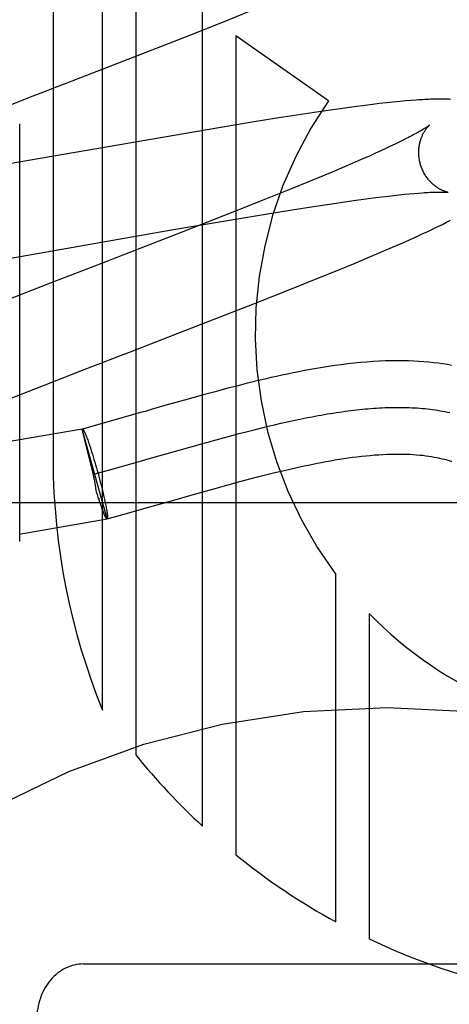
# Model space of a CAD drawing. Header units: inches. Extents: x 0 to 274, y 0 to 177.
# Tile 45 of 138: x 77.18 to 77.2721, y 91.0907 to 91.3018. Entities that reach past the tile are written whole.
import ezdxf

# ---------------------------------------------------------------- set-up
doc = ezdxf.new("R2010")
doc.units = ezdxf.units.IN
doc.header["$LTSCALE"] = 15.0697780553
doc.header["$MEASUREMENT"] = 0
doc.linetypes.add('HIDDEN', pattern=[0.2, 0.1, -0.1])
doc.layers.add('DEFAULT_2', color=8, linetype='HIDDEN')

msp = doc.modelspace()

# ---------------------------------------------------------------- linework, layer by layer
at = {"layer": 'DEFAULT_2', "color": 8, "linetype": 'HIDDEN'}
for p, q in [((77.18716245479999, 91.51305664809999), (77.18716245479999, 91.20726308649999)), ((77.1977608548, 91.15381881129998), (77.1977608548, 91.51305664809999)), ((77.2049032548, 91.51305664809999), (77.2049032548, 91.1441922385)), ((77.2191880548, 91.1289379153), (77.2191880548, 91.51305664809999)), ((77.2236629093, 91.30138642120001), (77.2292723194, 91.3036446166)), ((77.2157840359, 91.2982605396), (77.2236629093, 91.30138642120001)), ((77.2032641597, 91.2933638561), (77.2157840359, 91.2982605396)), ((77.2263304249, 91.2983983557), (77.2263304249, 91.1227637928)), ((77.2461992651, 91.2844282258), (77.2263304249, 91.2983983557)), ((77.1934697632, 91.289566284), (77.2032641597, 91.2933638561)), ((77.1879306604, 91.28742416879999), (77.190152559, 91.2882832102)), ((77.1845857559, 91.28613110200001), (77.1879306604, 91.28742416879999)), ((77.1823498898, 91.2852666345), (77.1845857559, 91.28613110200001)), ((77.2600571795, 91.2841581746), (77.258590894, 91.2840024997)), ((77.2614592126, 91.2842968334), (77.2600571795, 91.2841581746)), ((77.2627352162, 91.2844130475), (77.2614592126, 91.2842968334)), ((77.2638845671, 91.2845083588), (77.2627352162, 91.2844130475)), ((77.246616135, 91.28245760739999), (77.2430713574, 91.28193827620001)), ((77.24918157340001, 91.2828194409), (77.246616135, 91.28245760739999)), ((77.251665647, 91.28315637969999), (77.24918157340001, 91.2828194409)), ((77.25406136, 91.2834665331), (77.251665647, 91.28315637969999)), ((77.2556057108, 91.28365746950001), (77.25406136, 91.2834665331)), ((77.2571100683, 91.2838356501), (77.2556057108, 91.28365746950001)), ((77.258590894, 91.2840024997), (77.2571100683, 91.2838356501)), ((77.2345853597, 91.2806254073), (77.2285682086, 91.27965098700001)), ((77.23938465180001, 91.28137843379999), (77.2345853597, 91.2806254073)), ((77.2430713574, 91.28193827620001), (77.23938465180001, 91.28137843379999)), ((77.2201522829, 91.2782466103), (77.1565717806, 91.26723356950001)), ((77.1800200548, 91.18994507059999), (77.1800200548, 91.2795218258)), ((77.2285682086, 91.27965098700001), (77.2201522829, 91.2782466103)), ((77.2621658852, 91.276002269), (77.2613244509, 91.27558631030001)), ((77.2629473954, 91.27639648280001), (77.2621658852, 91.276002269)), ((77.2573778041, 91.2737206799), (77.2562513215, 91.27320741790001)), ((77.2584495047, 91.2742158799), (77.2573778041, 91.2737206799)), ((77.2594652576, 91.2746923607), (77.2584495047, 91.2742158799)), ((77.2604239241, 91.2751494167), (77.2594652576, 91.2746923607)), ((77.2613244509, 91.27558631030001), (77.2604239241, 91.2751494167)), ((77.2532030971, 91.27184910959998), (77.2512210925, 91.2709853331)), ((77.2550712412, 91.2726767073), (77.2532030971, 91.27184910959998)), ((77.2562513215, 91.27320741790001), (77.2550712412, 91.2726767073)), ((77.2491294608, 91.270087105), (77.2469323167, 91.26915598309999)), ((77.2512210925, 91.2709853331), (77.2491294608, 91.270087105)), ((77.24223845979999, 91.26720105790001), (77.2380417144, 91.2654841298)), ((77.2454110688, 91.26851773), (77.24223845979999, 91.26720105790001)), ((77.2469323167, 91.26915598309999), (77.2454110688, 91.26851773)), ((77.2380417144, 91.2654841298), (77.2326937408, 91.2633279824)), ((77.2326937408, 91.2633279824), (77.22607005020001, 91.26069408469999)), ((77.2496769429, 91.2627890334), (77.2520063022, 91.2631166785)), ((77.2520063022, 91.2631166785), (77.254225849, 91.26341751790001)), ((77.254225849, 91.26341751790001), (77.2563310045, 91.26369076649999)), ((77.2563310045, 91.26369076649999), (77.2576686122, 91.2638572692)), ((77.2576686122, 91.2638572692), (77.2589520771, 91.2640110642)), ((77.2589520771, 91.2640110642), (77.2601800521, 91.264152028)), ((77.2601800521, 91.264152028), (77.2613512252, 91.26428008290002)), ((77.2613512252, 91.26428008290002), (77.2624644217, 91.2643952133)), ((77.2624644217, 91.2643952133), (77.2635182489, 91.264497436)), ((77.2635182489, 91.264497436), (77.2645105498, 91.26458677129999)), ((77.2645105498, 91.26458677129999), (77.2654400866, 91.2646634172)), ((77.23265839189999, 91.2601524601), (77.2384214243, 91.2610818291)), ((77.2384214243, 91.2610818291), (77.242962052, 91.26179104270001)), ((77.242962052, 91.26179104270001), (77.246407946, 91.2623119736)), ((77.246407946, 91.2623119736), (77.2496769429, 91.2627890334)), ((77.2125577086, 91.2567528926), (77.22450246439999, 91.2587961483)), ((77.22607005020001, 91.26069408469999), (77.2149593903, 91.2563364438)), ((77.22450246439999, 91.2587961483), (77.23265839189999, 91.2601524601)), ((77.2714740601, 91.25840151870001), (77.2723134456, 91.258828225)), ((77.1751060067, 91.25021422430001), (77.2125577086, 91.2567528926)), ((77.2674530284, 91.25645228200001), (77.268574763, 91.2569828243)), ((77.268574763, 91.2569828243), (77.269613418, 91.25748244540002)), ((77.269613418, 91.25748244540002), (77.2705768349, 91.2579541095)), ((77.2705768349, 91.2579541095), (77.2714740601, 91.25840151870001)), ((77.2149593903, 91.2563364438), (77.2021013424, 91.2513461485)), ((77.2621084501, 91.2540224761), (77.2635568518, 91.2546675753)), ((77.2635568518, 91.2546675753), (77.2649406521, 91.2552924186)), ((77.2649406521, 91.2552924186), (77.2662427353, 91.25588905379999)), ((77.2662427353, 91.25588905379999), (77.2674530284, 91.25645228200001)), ((77.2575521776, 91.25204123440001), (77.2598590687, 91.25303615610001)), ((77.2598590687, 91.25303615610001), (77.2621084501, 91.2540224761)), ((77.2518782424, 91.2496498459), (77.2551780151, 91.2510320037)), ((77.2551780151, 91.2510320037), (77.2575521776, 91.25204123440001)), ((77.1965877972, 91.2492138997), (77.193250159, 91.2479236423)), ((77.19880150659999, 91.2500697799), (77.1965877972, 91.2492138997)), ((77.243923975, 91.2463921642), (77.2484254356, 91.2482245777)), ((77.2484254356, 91.2482245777), (77.2518782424, 91.2496498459)), ((77.193250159, 91.2479236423), (77.1910158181, 91.24705977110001)), ((77.23826748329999, 91.2441216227), (77.243923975, 91.2463921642)), ((77.1865315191, 91.245324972), (77.1741777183, 91.24052937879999)), ((77.2303361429, 91.24098170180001), (77.23826748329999, 91.2441216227)), ((77.2156044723, 91.2352326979), (77.2303361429, 91.24098170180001)), ((77.2090503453, 91.23269379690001), (77.2156044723, 91.2352326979)), ((77.2035177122, 91.2305542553), (77.2057369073, 91.23141223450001)), ((77.1934715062, 91.2266690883), (77.1957086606, 91.2275348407)), ((77.1867659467, 91.2240697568), (77.1934715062, 91.2266690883)), ((77.1724261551, 91.2184717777), (77.1867659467, 91.2240697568)), ((77.2265150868, 91.2232907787), (77.22461043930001, 91.2227966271)), ((77.228510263, 91.2237962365), (77.2265150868, 91.2232907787)), ((77.230603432, 91.2243115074), (77.228510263, 91.2237962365)), ((77.2193452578, 91.2213814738), (77.21612714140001, 91.2204890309)), ((77.2219022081, 91.2220768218), (77.2193452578, 91.2213814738)), ((77.22461043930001, 91.2227966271), (77.2219022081, 91.2220768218)), ((77.2116428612, 91.2192226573), (77.20818423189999, 91.2182354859)), ((77.21612714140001, 91.2204890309), (77.2116428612, 91.2192226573)), ((77.2062168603, 91.21767248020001), (77.20188425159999, 91.21643500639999)), ((77.206864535, 91.2178578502), (77.2062168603, 91.21767248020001)), ((77.20818423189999, 91.2182354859), (77.206864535, 91.2178578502)), ((77.2413378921, 91.2164547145), (77.2426522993, 91.2167112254)), ((77.1967083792, 91.2149738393), (77.1934593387, 91.2140739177)), ((77.20188425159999, 91.21643500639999), (77.1967083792, 91.2149738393)), ((77.2319037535, 91.2143349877), (77.2332752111, 91.2146690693)), ((77.2332752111, 91.2146690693), (77.2346390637, 91.21499355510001)), ((77.2346390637, 91.21499355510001), (77.2359951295, 91.21530795)), ((77.2359951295, 91.21530795), (77.2373432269, 91.2156117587)), ((77.2373432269, 91.2156117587), (77.23868317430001, 91.2159044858)), ((77.23868317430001, 91.2159044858), (77.2400147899, 91.21618563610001)), ((77.2400147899, 91.21618563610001), (77.2413378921, 91.2164547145)), ((77.19342601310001, 91.2140647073), (77.1771236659, 91.2112496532)), ((77.1987804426, 91.1948076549), (77.1934260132, 91.2140647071)), ((77.19580876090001, 91.2042519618), (77.19342931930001, 91.2140527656)), ((77.1934293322, 91.21405277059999), (77.1934593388, 91.2140739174)), ((77.19431014, 91.21246213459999), (77.1943986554, 91.21222908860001)), ((77.2221058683, 91.2117693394), (77.2249387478, 91.21253797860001)), ((77.2249387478, 91.21253797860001), (77.22704638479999, 91.2130972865)), ((77.22704638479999, 91.2130972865), (77.2291387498, 91.2136400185)), ((77.2291387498, 91.2136400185), (77.2305248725, 91.21399180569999)), ((77.2305248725, 91.21399180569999), (77.2319037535, 91.2143349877)), ((77.1943986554, 91.21222908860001), (77.1944902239, 91.2119820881)), ((77.1944902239, 91.2119820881), (77.1945846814, 91.2117215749)), ((77.1945846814, 91.2117215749), (77.1946818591, 91.21144801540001)), ((77.1946818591, 91.21144801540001), (77.19478158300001, 91.21116189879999)), ((77.19478158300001, 91.21116189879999), (77.19488367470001, 91.21086373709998)), ((77.19488367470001, 91.21086373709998), (77.1949879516, 91.21055406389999)), ((77.1949879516, 91.21055406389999), (77.195094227, 91.2102334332)), ((77.195094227, 91.2102334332), (77.1952569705, 91.2097332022)), ((77.2141929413, 91.2095513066), (77.2192483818, 91.2109781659)), ((77.2192483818, 91.2109781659), (77.2221058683, 91.2117693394)), ((77.1952569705, 91.2097332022), (77.1954231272, 91.20921162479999)), ((77.1954231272, 91.20921162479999), (77.1955920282, 91.2086708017)), ((77.1955920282, 91.2086708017), (77.1957629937, 91.2081129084)), ((77.1957629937, 91.2081129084), (77.1959353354, 91.2075401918)), ((77.2046427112, 91.2068229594), (77.2090743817, 91.2080888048)), ((77.2090743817, 91.2080888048), (77.2098091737, 91.208299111)), ((77.2098091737, 91.208299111), (77.2141929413, 91.2095513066)), ((77.1959353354, 91.2075401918), (77.1961083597, 91.2069549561)), ((77.1961083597, 91.2069549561), (77.1962813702, 91.20635955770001)), ((77.1962813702, 91.20635955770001), (77.1964536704, 91.20575639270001)), ((77.1995492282, 91.2053845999), (77.2046427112, 91.2068229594)), ((77.1959075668, 91.2038010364), (77.19580876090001, 91.2042519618)), ((77.1961048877, 91.2044302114), (77.1995492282, 91.2053845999)), ((77.1964536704, 91.20575639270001), (77.1966245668, 91.2051478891)), ((77.1966245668, 91.2051478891), (77.1967945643, 91.2045321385)), ((77.1967945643, 91.2045321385), (77.196961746, 91.20391597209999)), ((77.196961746, 91.20391597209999), (77.1971254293, 91.20330190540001)), ((77.2296015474, 91.20342922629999), (77.2312535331, 91.2038586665)), ((77.2312535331, 91.2038586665), (77.2329408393, 91.2042879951)), ((77.2329408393, 91.2042879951), (77.2346592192, 91.2047143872)), ((77.2346592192, 91.2047143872), (77.2364070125, 91.2051358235)), ((77.1959812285, 91.2034550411), (77.1959075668, 91.2038010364)), ((77.1971254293, 91.20330190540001), (77.19728494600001, 91.2026924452)), ((77.19728494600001, 91.2026924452), (77.1974396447, 91.20209008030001)), ((77.1974396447, 91.20209008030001), (77.1975888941, 91.2014972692)), ((77.2218860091, 91.2013321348), (77.2248723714, 91.2021587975)), ((77.2248723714, 91.2021587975), (77.2271960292, 91.2027898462)), ((77.2271960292, 91.2027898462), (77.2296015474, 91.20342922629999)), ((77.1965013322, 91.2005690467), (77.1963874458, 91.2009435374)), ((77.1966707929, 91.2000202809), (77.1965013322, 91.2005690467)), ((77.19683808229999, 91.19948879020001), (77.1966707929, 91.2000202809)), ((77.1975888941, 91.2014972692), (77.1977320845, 91.20091643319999)), ((77.1977320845, 91.20091643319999), (77.1978686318, 91.2003499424)), ((77.1978686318, 91.2003499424), (77.1979979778, 91.199800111)), ((77.1979979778, 91.199800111), (77.1981195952, 91.1992691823)), ((77.2130063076, 91.19881263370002), (77.2169612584, 91.199942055)), ((77.2169612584, 91.199942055), (77.2218860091, 91.2013321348)), ((77.50868021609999, 91.1982566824), (77.00868021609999, 91.1982566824)), ((77.1970059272, 91.1989627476), (77.19683808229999, 91.19948879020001)), ((77.1971103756, 91.19864680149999), (77.1969481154, 91.19914498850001)), ((77.1972164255, 91.1983271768), (77.1971103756, 91.19864680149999)), ((77.1973205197, 91.1980183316), (77.1972164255, 91.1983271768)), ((77.1974224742, 91.197720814), (77.1973205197, 91.1980183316)), ((77.1975220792, 91.1974352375), (77.1974224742, 91.197720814)), ((77.1981195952, 91.1992691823), (77.1981961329, 91.1989268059)), ((77.1981961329, 91.1989268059), (77.1982688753, 91.1985944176)), ((77.1982688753, 91.1985944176), (77.1983376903, 91.19827262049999)), ((77.1983376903, 91.19827262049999), (77.198402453, 91.1979619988)), ((77.198402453, 91.1979619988), (77.1984630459, 91.1976631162)), ((77.1984630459, 91.1976631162), (77.198519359, 91.197376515)), ((77.2074239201, 91.19721738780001), (77.2117322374, 91.1984479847)), ((77.2117322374, 91.1984479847), (77.2130063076, 91.19881263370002)), ((77.19761915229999, 91.1971621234), (77.1975220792, 91.1974352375)), ((77.1977135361, 91.19690190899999), (77.19761915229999, 91.1971621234)), ((77.1978050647, 91.19665505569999), (77.1977135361, 91.19690190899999)), ((77.1978988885, 91.19640022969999), (77.1978050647, 91.19665505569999)), ((77.198519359, 91.197376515), (77.1985712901, 91.1971027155)), ((77.1985712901, 91.1971027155), (77.198618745, 91.19684221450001)), ((77.1987504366, 91.1947865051), (77.20213898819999, 91.1957251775)), ((77.20213898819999, 91.1957251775), (77.2074239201, 91.19721738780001)), ((77.1798910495, 91.1915310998), (77.1987495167, 91.1947897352)), ((77.1987804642, 91.1948076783), (77.1987495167, 91.1947897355)), ((77.1987804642, 91.1948076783), (77.19875043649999, 91.1947865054)), ((77.2477576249, 91.1084070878), (77.2477576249, 91.1828934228)), ((77.254899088, 91.1745364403), (77.254899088, 91.1047540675)), ((77.19368021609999, 91.0993798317), (77.3236802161, 91.0993798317))]:
    msp.add_line(p, q, dxfattribs=at)
for points in [[(77.190152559, 91.2882832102), (77.1912605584, 91.28871168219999), (77.1934697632, 91.289566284)], [(77.17787048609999, 91.28353370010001), (77.1812307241, 91.284833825), (77.1823498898, 91.2852666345)], [(77.2722829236, 91.2847456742), (77.2720075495, 91.28475865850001), (77.271725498, 91.2847697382), (77.2714363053, 91.2847788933), (77.2711395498, 91.2847860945), (77.2708347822, 91.2847913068), (77.270521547, 91.28479448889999), (77.2701993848, 91.28479559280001), (77.2698677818, 91.2847945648), (77.2695262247, 91.2847913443), (77.2691741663, 91.284785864), (77.2688110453, 91.2847780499), (77.2684362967, 91.2847678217), (77.2680493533, 91.28475509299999), (77.26764956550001, 91.2847397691), (77.267236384, 91.28472175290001), (77.2668088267, 91.28470092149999), (77.2663660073, 91.2846771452), (77.26590686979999, 91.28465027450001), (77.2654303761, 91.28462014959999), (77.2649353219, 91.28458658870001), (77.2638845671, 91.2845083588)], [(77.2677940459, 91.2792082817), (77.26778693, 91.2792024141), (77.2677726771, 91.27919091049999), (77.2677507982, 91.2791736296), (77.26772078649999, 91.2791504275), (77.2676821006, 91.2791211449), (77.2676341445, 91.2790855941), (77.2675764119, 91.279043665), (77.2675083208, 91.27899520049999), (77.26742942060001, 91.2789401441), (77.2673392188, 91.27887841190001), (77.26723723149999, 91.27880992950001), (77.26712298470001, 91.2787346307), (77.2669958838, 91.27865237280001), (77.2668553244, 91.2785630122), (77.2667007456, 91.2784664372), (77.2665314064, 91.2783624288), (77.2663471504, 91.2782511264), (77.2661476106, 91.27813253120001), (77.26593287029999, 91.27800689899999), (77.26570302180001, 91.2778744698), (77.2654580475, 91.2777354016), (77.2651981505, 91.2775899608), (77.2649230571, 91.2774381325), (77.2646326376, 91.2772799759), (77.2643267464, 91.27711553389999), (77.2640051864, 91.27694481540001), (77.26366806, 91.27676798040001), (77.2633154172, 91.2765851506), (77.2629473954, 91.27639648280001)], [(77.2658441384, 91.2709122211), (77.26579141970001, 91.2711103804), (77.26573534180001, 91.27134380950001), (77.2656855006, 91.2715780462), (77.2656419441, 91.2718125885), (77.2656046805, 91.2720469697), (77.2655736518, 91.2722809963), (77.2655487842, 91.2725144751), (77.2655300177, 91.2727469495), (77.2655172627, 91.2729779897), (77.265510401, 91.2732073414), (77.2655093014, 91.2734347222), (77.2655138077, 91.27365982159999), (77.2655237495, 91.2738823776), (77.2655389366, 91.274102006), (77.2655591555, 91.27431831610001), (77.26558419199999, 91.2745311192), (77.2656138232, 91.2747402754), (77.2656477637, 91.27494531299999), (77.26568570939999, 91.2751458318), (77.2657273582, 91.2753415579), (77.265772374, 91.275532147), (77.2658204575, 91.2757174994), (77.26587127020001, 91.27589740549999), (77.26592455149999, 91.27607193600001), (77.2659799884, 91.2762409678), (77.2660374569, 91.2764049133), (77.2660968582, 91.27656414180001), (77.26615796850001, 91.276718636), (77.2662206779, 91.2768686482), (77.2662845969, 91.2770137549), (77.2663493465, 91.27715362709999), (77.2664147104, 91.277288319), (77.2664803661, 91.2774176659), (77.2665462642, 91.27754203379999), (77.2666123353, 91.2776617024), (77.2666784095, 91.2777767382), (77.2667443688, 91.2778872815), (77.2668100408, 91.2779933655), (77.2668752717, 91.2780950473), (77.2669399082, 91.2781923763), (77.267003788, 91.2782853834), (77.2670667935, 91.2783741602), (77.26712883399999, 91.2784588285), (77.26718967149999, 91.27853930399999), (77.2672491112, 91.278615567), (77.2673069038, 91.278687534), (77.2673628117, 91.2787551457), (77.2674165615, 91.2788183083), (77.2674678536, 91.27887691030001), (77.2675164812, 91.27893095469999), (77.26756222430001, 91.2789804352), (77.267604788, 91.27902526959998), (77.2676438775, 91.27906538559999), (77.2676792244, 91.27910074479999), (77.2677105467, 91.2791313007), (77.2677375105, 91.2791569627), (77.267759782, 91.2791776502), (77.2677769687, 91.2791932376), (77.2677886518, 91.27920358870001), (77.2677931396, 91.2792074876)], [(77.2717929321, 91.2648139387), (77.2717969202, 91.26481333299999), (77.2717899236, 91.2648145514), (77.2717757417, 91.26481715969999), (77.27175457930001, 91.2648212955), (77.2717266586, 91.26482708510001), (77.2716921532, 91.2648346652), (77.271651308, 91.26484415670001), (77.2716043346, 91.2648556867), (77.2715514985, 91.2648693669), (77.2714930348, 91.2648853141), (77.2714292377, 91.2649036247), (77.2713604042, 91.2649243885), (77.27128675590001, 91.26494771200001), (77.2712084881, 91.2649737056), (77.27112597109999, 91.2650024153), (77.2710395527, 91.2650338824), (77.2709494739, 91.2650681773), (77.2708560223, 91.26510534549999), (77.27075936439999, 91.26514547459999), (77.2706597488, 91.2651886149), (77.2705571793, 91.2652349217), (77.2704517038, 91.26528453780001), (77.2703434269, 91.26533758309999), (77.27023242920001, 91.2653941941), (77.2701188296, 91.2654544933), (77.2700027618, 91.26551859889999), (77.2698842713, 91.2655866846), (77.26976348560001, 91.26565888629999), (77.2696403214, 91.2657354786), (77.2695146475, 91.2658167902), (77.2693867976, 91.2659028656), (77.2692569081, 91.2659938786), (77.269125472, 91.2660897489), (77.2689930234, 91.26619033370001), (77.2688595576, 91.2662958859), (77.2687253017, 91.26640648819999), (77.2685901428, 91.2665225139), (77.2684539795, 91.2666443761), (77.268317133, 91.2667721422), (77.2681797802, 91.26690601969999), (77.268042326, 91.2670460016), (77.2679050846, 91.2671921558), (77.2677685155, 91.26734437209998), (77.26763301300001, 91.2675025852), (77.2674990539, 91.26766660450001), (77.2673671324, 91.2678361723), (77.2672375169, 91.26801128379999), (77.2671104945, 91.26819188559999), (77.2669864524, 91.2683777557), (77.2668657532, 91.26856866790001), (77.2667486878, 91.2687644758), (77.2666355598, 91.2689649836), (77.2665266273, 91.26917002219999), (77.2664221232, 91.26937943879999), (77.2663223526, 91.2695929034), (77.2662276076, 91.2698100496), (77.2661380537, 91.2700307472), (77.26605384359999, 91.27025485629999), (77.265975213, 91.27048196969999), (77.2659023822, 91.2707116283), (77.2658441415, 91.27091221)], [(77.2654400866, 91.2646634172), (77.2663083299, 91.26472785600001), (77.2667200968, 91.26475566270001), (77.26711525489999, 91.26478049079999), (77.2674928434, 91.2648023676), (77.2678514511, 91.264821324), (77.2681894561, 91.26483742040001), (77.2685075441, 91.26485085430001), (77.2688055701, 91.2648617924), (77.2690846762, 91.26487045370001), (77.2693456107, 91.26487703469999), (77.2695892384, 91.2648817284), (77.26981629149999, 91.2648847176), (77.27002770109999, 91.2648861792), (77.270224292, 91.2648862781), (77.2704068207, 91.2648851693), (77.27057606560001, 91.2648829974), (77.2707325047, 91.264879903), (77.2708767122, 91.2648760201), (77.2710090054, 91.26487148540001), (77.27112975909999, 91.2648664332), (77.2712393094, 91.26486099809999), (77.2713379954, 91.26485531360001), (77.2714261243, 91.26484951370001), (77.27150398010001, 91.2648437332), (77.271571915, 91.26483810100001), (77.2716302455, 91.26483274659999), (77.2716793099, 91.2648277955), (77.2717194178, 91.2648233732), (77.2717509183, 91.2648195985), (77.2717741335, 91.2648165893), (77.271789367, 91.2648144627), (77.2717929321, 91.2648139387)], [(77.2021013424, 91.2513461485), (77.19990439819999, 91.25049628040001), (77.19880150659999, 91.2500697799)], [(77.1910158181, 91.24705977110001), (77.189896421, 91.2466268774), (77.1865315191, 91.245324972)], [(77.2057369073, 91.23141223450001), (77.206843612, 91.2318401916), (77.2090503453, 91.23269379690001)], [(77.1990612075, 91.2288314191), (77.2012919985, 91.22969385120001), (77.2035177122, 91.2305542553)], [(77.1957086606, 91.2275348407), (77.1979443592, 91.22839956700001), (77.1990612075, 91.2288314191)], [(77.2725594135, 91.2277153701), (77.27163760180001, 91.2278796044), (77.2706885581, 91.22803156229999), (77.2697128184, 91.2281702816), (77.2687104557, 91.22829493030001), (77.2676813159, 91.22840474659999), (77.2666257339, 91.2284989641), (77.26554227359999, 91.2285770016), (77.2644300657, 91.2286382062), (77.263287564, 91.2286819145), (77.2621129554, 91.2287073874), (77.260905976, 91.2287138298), (77.25966440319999, 91.2287004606), (77.2583921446, 91.2286666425), (77.2570912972, 91.2286119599), (77.25576544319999, 91.2285362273), (77.25441713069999, 91.22843942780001), (77.2530521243, 91.2283220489), (77.2516741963, 91.2281847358), (77.2502925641, 91.22802902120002), (77.2489158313, 91.2278568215), (77.2475508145, 91.2276700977), (77.246208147, 91.2274716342), (77.244886, 91.2272625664), (77.2435866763, 91.22704459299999), (77.24230835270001, 91.2268186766), (77.241049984, 91.2265857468), (77.2398114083, 91.2263467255), (77.23859195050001, 91.2261023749), (77.2373919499, 91.22585361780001), (77.236211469, 91.2256012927), (77.2350504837, 91.22534618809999), (77.233908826, 91.2250890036), (77.2327869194, 91.22483042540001), (77.230603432, 91.2243115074)], [(77.2426522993, 91.2167112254), (77.24395782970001, 91.21695467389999), (77.2446072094, 91.21707134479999), (77.2452543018, 91.2171845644), (77.2458990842, 91.2172942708), (77.2465415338, 91.21740040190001), (77.247181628, 91.2175028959), (77.2478193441, 91.217601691), (77.24845465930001, 91.2176967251), (77.249087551, 91.2177879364), (77.24971799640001, 91.217875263), (77.25034597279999, 91.21795864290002), (77.2509714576, 91.2180380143), (77.251594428, 91.2181133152), (77.2522148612, 91.21818448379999), (77.25283273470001, 91.2182514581), (77.2534480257, 91.21831417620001), (77.2540607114, 91.21837257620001), (77.2546707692, 91.2184265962), (77.2552781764, 91.21847617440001), (77.2558829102, 91.21852124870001), (77.25648494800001, 91.2185617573), (77.257084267, 91.2185976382), (77.2576808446, 91.2186288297), (77.258274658, 91.21865526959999), (77.2588656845, 91.2186768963), (77.25945390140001, 91.2186936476), (77.2600392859, 91.2187054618), (77.2606218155, 91.2187122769), (77.2612014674, 91.218714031), (77.2617782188, 91.2187106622), (77.2623520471, 91.21870210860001), (77.2629229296, 91.2186883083), (77.26349084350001, 91.21866919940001), (77.2640557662, 91.2186447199), (77.2646176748, 91.218614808), (77.2651765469, 91.2185794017), (77.26573235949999, 91.2185384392), (77.26628509, 91.2184918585), (77.2668347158, 91.2184395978), (77.267381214, 91.2183815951), (77.267924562, 91.2183177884), (77.2684647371, 91.218248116), (77.2690017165, 91.21817251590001), (77.2695354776, 91.2180909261), (77.2700659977, 91.21800328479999), (77.27059325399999, 91.2179095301), (77.2711172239, 91.2178096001), (77.2716378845, 91.21770343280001), (77.2721552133, 91.2175909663)], [(77.1934593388, 91.2140739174), (77.1934686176, 91.21407551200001), (77.1934840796, 91.2140744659), (77.1935007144, 91.21406910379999), (77.19351851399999, 91.21405943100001), (77.1935374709, 91.2140454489), (77.19355757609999, 91.2140271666), (77.19357882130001, 91.2140045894), (77.19360119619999, 91.2139777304), (77.19362469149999, 91.2139465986), (77.19364929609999, 91.21391121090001), (77.1936749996, 91.2138715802), (77.1937017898, 91.2138277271), (77.1937296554, 91.21377966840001), (77.1937585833, 91.2137274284), (77.1937885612, 91.2136710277), (77.193819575, 91.2136104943), (77.1938516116, 91.2135458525), (77.1938846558, 91.213477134), (77.1939186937, 91.2134043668), (77.1939537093, 91.21332758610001), (77.19398968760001, 91.2132468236), (77.1940266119, 91.2131621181), (77.1940644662, 91.2130735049), (77.19410323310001, 91.21298102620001), (77.1941428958, 91.2128847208), (77.1941834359, 91.21278463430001), (77.1942248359, 91.2126808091), (77.1942670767, 91.212573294), (77.19431014, 91.21246213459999)], [(77.2364070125, 91.2051358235), (77.23818704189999, 91.2055509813), (77.2390907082, 91.20575577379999), (77.2400048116, 91.2059584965), (77.2409280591, 91.2061585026), (77.24186026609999, 91.2063554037), (77.2427992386, 91.20654836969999), (77.243743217, 91.20673666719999), (77.2446908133, 91.20691963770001), (77.2456402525, 91.2070965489), (77.2465910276, 91.2072669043), (77.2475422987, 91.2074301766), (77.2484932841, 91.2075858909), (77.249443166, 91.2077335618), (77.2503912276, 91.20787271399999), (77.25133652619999, 91.2080028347), (77.25227891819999, 91.20812351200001), (77.25321797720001, 91.2082342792), (77.2541535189, 91.2083347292), (77.2550860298, 91.20842451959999), (77.25601292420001, 91.2085030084), (77.2569335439, 91.2085697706), (77.2578428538, 91.2086241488), (77.2587371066, 91.2086657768), (77.2596126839, 91.2086944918), (77.2604655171, 91.2087103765), (77.26129419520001, 91.20871377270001), (77.26209567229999, 91.2087051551), (77.2628715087, 91.2086850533), (77.2636219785, 91.208653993), (77.26434797, 91.208612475), (77.2650502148, 91.2085610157), (77.2657294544, 91.2085001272), (77.2663860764, 91.2084303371), (77.2670218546, 91.2083519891), (77.267638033, 91.20826540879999), (77.2682363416, 91.2081707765), (77.2688182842, 91.2080682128), (77.2693854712, 91.20795775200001), (77.2699401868, 91.2078392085), (77.2704815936, 91.20771299), (77.2710103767, 91.2075791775), (77.2715243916, 91.207438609), (77.272022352, 91.2072920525), (77.2725029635, 91.20714040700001)], [(77.1963874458, 91.2009435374), (77.1963767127, 91.2010741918), (77.1963636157, 91.2012098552), (77.1963480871, 91.20135090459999), (77.1963302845, 91.201496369), (77.1963103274, 91.2016453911), (77.196288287, 91.20179790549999), (77.1962642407, 91.201953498), (77.19623830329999, 91.2021123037), (77.1962105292, 91.2022746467), (77.1961811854, 91.20243951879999), (77.196150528, 91.202606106), (77.1961186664, 91.20277407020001), (77.1960858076, 91.2029426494), (77.1960519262, 91.2031122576), (77.1959812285, 91.2034550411)], [(77.19797900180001, 91.19620291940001), (77.1979367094, 91.19631061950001), (77.1978936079, 91.1964219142)], [(77.198741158, 91.1947849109), (77.19872568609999, 91.1947859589), (77.19870904, 91.1947913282), (77.1986912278, 91.1948010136), (77.19867225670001, 91.1948150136), (77.198652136, 91.1948333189), (77.1986308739, 91.1948559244), (77.1986084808, 91.194882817), (77.1985849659, 91.1949139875), (77.1985603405, 91.1949494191), (77.1985346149, 91.1949890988), (77.1985078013, 91.1950330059), (77.198479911, 91.1950811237), (77.1984509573, 91.1951334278), (77.1984209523, 91.1951898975), (77.1983899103, 91.1952505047), (77.1983578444, 91.1953152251), (77.19832476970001, 91.195384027), (77.1982907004, 91.19545688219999), (77.1982556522, 91.1955337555), (77.1982196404, 91.1956146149), (77.1981826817, 91.1956994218), (77.19814479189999, 91.1957881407), (77.1981059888, 91.1958807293), (77.198066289, 91.19597714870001), (77.1980257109, 91.1960773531), (77.1979842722, 91.19618130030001), (77.1979419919, 91.19628894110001), (77.1978988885, 91.19640022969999)], [(77.198618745, 91.19684221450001), (77.1986616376, 91.1965954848), (77.19868134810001, 91.1964774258), (77.19869989, 91.1963629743), (77.1987172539, 91.19625218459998), (77.19873343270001, 91.1961451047), (77.1987484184, 91.19604178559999), (77.198762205, 91.1959422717), (77.1987747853, 91.1958466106), (77.1987861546, 91.19575484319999), (77.1987963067, 91.19566701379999), (77.198805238, 91.1955831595), (77.1988129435, 91.1955033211), (77.1988194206, 91.19542753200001), (77.1988246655, 91.19535582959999), (77.1988286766, 91.1952882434), (77.1988314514, 91.1952248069), (77.1988329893, 91.1951655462), (77.1988332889, 91.19511049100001), (77.1988323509, 91.1950596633), (77.1988301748, 91.1950130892), (77.1988267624, 91.1949707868), (77.1988221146, 91.1949327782), (77.1988162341, 91.1948990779), (77.1988091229, 91.194869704), (77.1988007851, 91.19484466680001), (77.1987912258, 91.194823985), (77.1987804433, 91.1948076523)], [(77.1987495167, 91.1947897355), (77.1987401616, 91.19478899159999), (77.1987243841, 91.194791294), (77.1987074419, 91.1947978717), (77.19868934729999, 91.19480871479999), (77.1986701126, 91.1948238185), (77.19864974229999, 91.1948431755), (77.19862824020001, 91.1948667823), (77.1986056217, 91.1948946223), (77.1985819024, 91.19492667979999), (77.19855708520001, 91.1949629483), (77.1985311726, 91.1950034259), (77.1985041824, 91.19504808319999)]]:
    msp.add_lwpolyline(points, dxfattribs=at)
msp.add_circle((77.25868021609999, 90.9793798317), 0.175, dxfattribs=at)
for centre, radius, start, end in [((77.3168773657, 91.23473363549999), 0.0863999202, 144.8885037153, 216.8701136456), ((77.33116148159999, 91.2080461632), 0.1440011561, 180.3115753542, 202.1217410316), ((77.3168767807, 91.23473378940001), 0.0863999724, 224.1651408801, 246.9222627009), ((77.3168776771, 91.2347342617), 0.1440004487, 218.958850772, 227.2814131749), ((77.3168752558, 91.23473253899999), 0.1439978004, 231.038860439, 241.3151936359), ((77.3168780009, 91.2347348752), 0.1440013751, 244.5067343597, 256.3969435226)]:
    msp.add_arc(centre, radius, start, end, dxfattribs=at)
msp.add_ellipse((77.19368021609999, 91.087507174), major_axis=(0, -0.0118726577), ratio=0.8422714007, start_param=3.1415926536, end_param=4.7123889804, dxfattribs=at)

doc.saveas('drawing.dxf')
